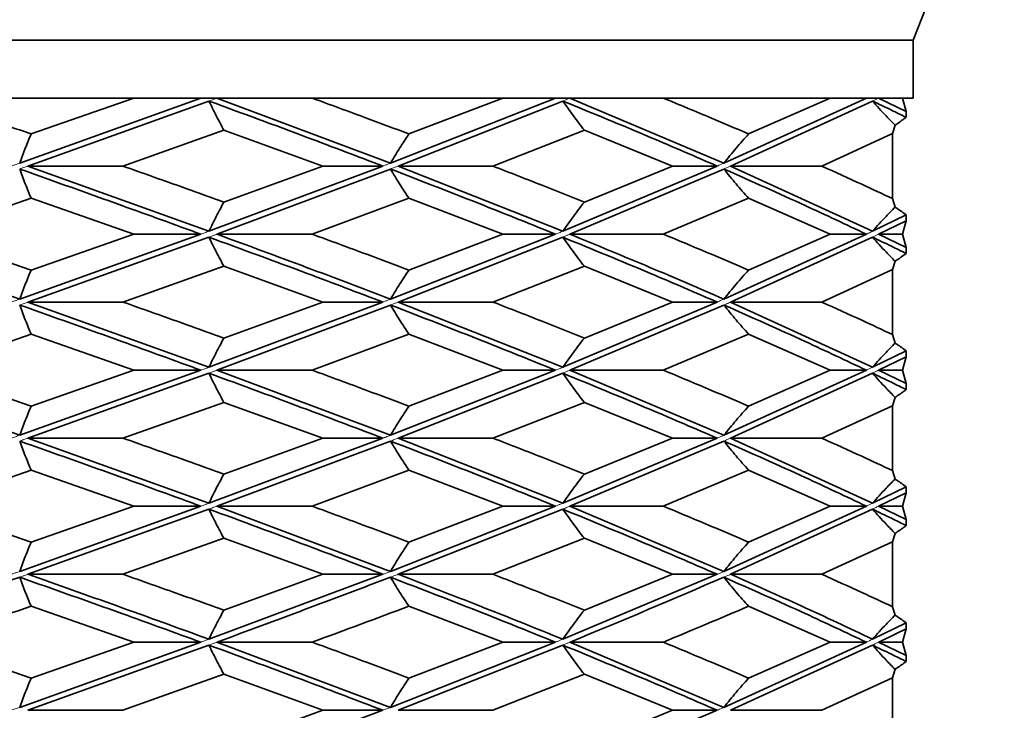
# Model space of a CAD drawing. Header units: millimetres. Extents: x 0 to 1118, y 0 to 864.
# Tile 48 of 200: x 298.74 to 302.14, y 380.62 to 383. Entities that reach past the tile are written whole.
import ezdxf

# ---------------------------------------------------------------- set-up
doc = ezdxf.new("R2010")
doc.units = ezdxf.units.MM

msp = doc.modelspace()

# ---------------------------------------------------------------- linework, layer by layer
at = {"color": 7, "linetype": 'Continuous', "lineweight": 35}
for p, q in [((301.8229, 382.9261), (290.1096, 382.9261)), ((301.8229, 382.9261), (301.8229, 382.7261)), ((299.1375, 382.7261), (298.4241, 382.7261)), ((299.3688, 382.7261), (298.7444, 382.502)), ((299.1375, 382.7261), (298.7836, 382.6025)), ((299.3688, 382.7261), (299.1375, 382.7261)), ((299.424, 382.7261), (299.3688, 382.7261)), ((299.424, 382.7261), (300.0221, 382.502)), ((299.7524, 382.7261), (299.424, 382.7261)), ((300.4093, 382.7261), (299.7524, 382.7261)), ((300.5907, 382.7261), (300.0221, 382.502)), ((300.4093, 382.7261), (300.0855, 382.6025)), ((300.5907, 382.7261), (300.4093, 382.7261)), ((300.6403, 382.7261), (300.5907, 382.7261)), ((300.6403, 382.7261), (301.1709, 382.502)), ((300.9621, 382.7261), (300.6403, 382.7261)), ((301.5373, 382.7261), (300.9621, 382.7261)), ((301.6617, 382.7261), (301.1709, 382.502)), ((301.5373, 382.7261), (301.2559, 382.6025)), ((301.6617, 382.7261), (301.5373, 382.7261)), ((301.7039, 382.7261), (301.6617, 382.7261)), ((301.7039, 382.7261), (301.7988, 382.6801)), ((301.7864, 382.7261), (301.7039, 382.7261)), ((301.7864, 382.7261), (301.7988, 382.6801)), ((301.8229, 382.7261), (301.7864, 382.7261)), ((299.3964, 382.716), (298.773, 382.4918)), ((300.6155, 382.716), (300.0484, 382.4918)), ((301.6828, 382.716), (301.1939, 382.4918)), ((301.7988, 382.6801), (301.7988, 382.6599)), ((301.7605, 382.6329), (301.7523, 382.6039)), ((299.4479, 382.6158), (299.1, 382.4918)), ((299.4479, 382.6158), (299.7885, 382.4918)), ((300.69, 382.6158), (300.3751, 382.4918)), ((300.69, 382.6158), (300.9941, 382.4918)), ((301.7523, 382.6039), (301.5078, 382.4918)), ((301.7523, 382.6039), (301.7523, 382.3796)), ((298.773, 382.4918), (299.1, 382.4918)), ((298.773, 382.4918), (299.3964, 382.2672)), ((299.9958, 382.4918), (299.3964, 382.2672)), ((299.7885, 382.4918), (299.4479, 382.3677)), ((299.9958, 382.4918), (299.7885, 382.4918)), ((300.0484, 382.4918), (300.3751, 382.4918)), ((300.0484, 382.4918), (300.6155, 382.2672)), ((301.1478, 382.4918), (300.6155, 382.2672)), ((300.9941, 382.4918), (300.69, 382.3677)), ((301.1478, 382.4918), (300.9941, 382.4918)), ((301.1939, 382.4918), (301.6828, 382.2672)), ((301.1939, 382.4918), (301.5078, 382.4918)), ((300.0221, 382.4817), (299.424, 382.2571)), ((301.1709, 382.4817), (300.6403, 382.2571)), ((298.7836, 382.381), (298.4241, 382.2571)), ((298.7836, 382.381), (299.1375, 382.2571)), ((300.0855, 382.381), (299.7524, 382.2571)), ((300.0855, 382.381), (300.4093, 382.2571)), ((301.2559, 382.381), (300.9621, 382.2571)), ((301.2559, 382.381), (301.5373, 382.2571)), ((301.7523, 382.3796), (301.7605, 382.3506)), ((301.7988, 382.3235), (301.6828, 382.2672)), ((301.7988, 382.3235), (301.7988, 382.3033)), ((301.7988, 382.3033), (301.7039, 382.2571)), ((301.7988, 382.3033), (301.7864, 382.2571)), ((299.3688, 382.2571), (298.7444, 382.0333)), ((299.3964, 382.247), (298.773, 382.0232)), ((299.1375, 382.2571), (298.7836, 382.1336)), ((299.3688, 382.2571), (299.1375, 382.2571)), ((299.424, 382.2571), (299.7524, 382.2571)), ((300.5907, 382.2571), (300.0221, 382.0333)), ((300.6155, 382.247), (300.0484, 382.0232)), ((300.4093, 382.2571), (300.0855, 382.1336)), ((300.5907, 382.2571), (300.4093, 382.2571)), ((300.6403, 382.2571), (300.9621, 382.2571)), ((301.6617, 382.2571), (301.1709, 382.0333)), ((301.6828, 382.247), (301.1939, 382.0232)), ((301.5373, 382.2571), (301.2559, 382.1336)), ((301.6617, 382.2571), (301.5373, 382.2571)), ((301.7039, 382.2571), (301.7988, 382.2109)), ((301.7039, 382.2571), (301.7864, 382.2571)), ((301.7864, 382.2571), (301.7988, 382.2109)), ((301.7988, 382.2109), (301.7988, 382.1908)), ((299.4479, 382.1468), (299.1, 382.0232)), ((299.4479, 382.1468), (299.7885, 382.0232)), ((300.69, 382.1468), (300.3751, 382.0232)), ((300.69, 382.1468), (300.9941, 382.0232)), ((301.7605, 382.1638), (301.7523, 382.135)), ((301.7523, 382.135), (301.5078, 382.0232)), ((301.7523, 382.135), (301.7523, 381.9111)), ((298.773, 382.0232), (299.1, 382.0232)), ((298.773, 382.0232), (299.3964, 381.7985)), ((299.9958, 382.0232), (299.3964, 381.7985)), ((300.0221, 382.0131), (299.424, 381.7884)), ((299.7885, 382.0232), (299.4479, 381.8992)), ((299.9958, 382.0232), (299.7885, 382.0232)), ((300.0484, 382.0232), (300.3751, 382.0232)), ((300.0484, 382.0232), (300.6155, 381.7985)), ((301.1478, 382.0232), (300.6155, 381.7985)), ((301.1709, 382.0131), (300.6403, 381.7884)), ((300.9941, 382.0232), (300.69, 381.8992)), ((301.1478, 382.0232), (300.9941, 382.0232)), ((301.1939, 382.0232), (301.6828, 381.7985)), ((301.1939, 382.0232), (301.5078, 382.0232)), ((298.7836, 381.9125), (298.4241, 381.7884)), ((298.7836, 381.9125), (299.1375, 381.7884)), ((300.0855, 381.9125), (299.7524, 381.7884)), ((300.0855, 381.9125), (300.4093, 381.7884)), ((301.2559, 381.9125), (300.9621, 381.7884)), ((301.2559, 381.9125), (301.5373, 381.7884)), ((301.7523, 381.9111), (301.7605, 381.8821)), ((301.7988, 381.855), (301.6828, 381.7985)), ((301.7988, 381.855), (301.7988, 381.8347)), ((301.7988, 381.8347), (301.7039, 381.7884)), ((301.7988, 381.8347), (301.7864, 381.7884)), ((298.1017, 381.7884), (298.7444, 381.5643)), ((299.3688, 381.7884), (298.7444, 381.5643)), ((299.3964, 381.7783), (298.773, 381.5543)), ((299.1375, 381.7884), (298.7836, 381.6645)), ((299.3688, 381.7884), (299.1375, 381.7884)), ((299.424, 381.7884), (299.7524, 381.7884)), ((299.424, 381.7884), (300.0221, 381.5643)), ((300.5907, 381.7884), (300.0221, 381.5643)), ((300.6155, 381.7783), (300.0484, 381.5543)), ((300.4093, 381.7884), (300.0855, 381.6645)), ((300.5907, 381.7884), (300.4093, 381.7884)), ((300.6403, 381.7884), (301.1709, 381.5643)), ((300.6403, 381.7884), (300.9621, 381.7884)), ((301.6617, 381.7884), (301.1709, 381.5643)), ((301.6828, 381.7783), (301.1939, 381.5543)), ((301.5373, 381.7884), (301.2559, 381.6645)), ((301.6617, 381.7884), (301.5373, 381.7884)), ((301.7039, 381.7884), (301.7988, 381.7421)), ((301.7039, 381.7884), (301.7864, 381.7884)), ((301.7864, 381.7884), (301.7988, 381.7421)), ((301.7988, 381.7421), (301.7988, 381.7219)), ((299.4479, 381.6777), (299.1, 381.5543)), ((299.4479, 381.6777), (299.7885, 381.5543)), ((300.69, 381.6777), (300.3751, 381.5543)), ((300.69, 381.6777), (300.9941, 381.5543)), ((301.7605, 381.6948), (301.7523, 381.6659)), ((301.7523, 381.6659), (301.5078, 381.5543)), ((301.7523, 381.6659), (301.7523, 381.4425)), ((298.773, 381.5543), (299.1, 381.5543)), ((298.773, 381.5543), (299.3964, 381.33)), ((299.9958, 381.5543), (299.3964, 381.33)), ((300.0221, 381.5442), (299.424, 381.3199)), ((299.7885, 381.5543), (299.4479, 381.4307)), ((299.9958, 381.5543), (299.7885, 381.5543)), ((300.0484, 381.5543), (300.3751, 381.5543)), ((300.0484, 381.5543), (300.6155, 381.33)), ((301.1478, 381.5543), (300.6155, 381.33)), ((301.1709, 381.5442), (300.6403, 381.3199)), ((300.9941, 381.5543), (300.69, 381.4307)), ((301.1478, 381.5543), (300.9941, 381.5543)), ((301.1939, 381.5543), (301.6828, 381.33)), ((301.1939, 381.5543), (301.5078, 381.5543)), ((298.7836, 381.4439), (298.4241, 381.3199)), ((298.7836, 381.4439), (299.1375, 381.3199)), ((300.0855, 381.4439), (299.7524, 381.3199)), ((300.0855, 381.4439), (300.4093, 381.3199)), ((301.2559, 381.4439), (300.9621, 381.3199)), ((301.2559, 381.4439), (301.5373, 381.3199)), ((301.7523, 381.4425), (301.7605, 381.4135)), ((301.7988, 381.3865), (301.6828, 381.33)), ((301.7988, 381.3662), (301.7039, 381.3199)), ((301.7988, 381.3662), (301.7864, 381.3199)), ((301.7988, 381.3865), (301.7988, 381.3662)), ((299.3688, 381.3199), (298.7444, 381.0953)), ((299.3964, 381.3098), (298.773, 381.0852)), ((299.1375, 381.3199), (298.7836, 381.1958)), ((299.3688, 381.3199), (299.1375, 381.3199)), ((299.424, 381.3199), (299.7524, 381.3199)), ((299.424, 381.3199), (300.0221, 381.0953)), ((300.5907, 381.3199), (300.0221, 381.0953)), ((300.6155, 381.3098), (300.0484, 381.0852)), ((300.4093, 381.3199), (300.0855, 381.1958)), ((300.5907, 381.3199), (300.4093, 381.3199)), ((300.6403, 381.3199), (301.1709, 381.0953)), ((300.6403, 381.3199), (300.9621, 381.3199)), ((301.6617, 381.3199), (301.1709, 381.0953)), ((301.6828, 381.3098), (301.1939, 381.0852)), ((301.5373, 381.3199), (301.2559, 381.1958)), ((301.6617, 381.3199), (301.5373, 381.3199)), ((301.7039, 381.3199), (301.7988, 381.2736)), ((301.7039, 381.3199), (301.7864, 381.3199)), ((301.7864, 381.3199), (301.7988, 381.2736)), ((301.7988, 381.2736), (301.7988, 381.2533)), ((299.4479, 381.2091), (299.1, 381.0852)), ((299.4479, 381.2091), (299.7885, 381.0852)), ((300.69, 381.2091), (300.3751, 381.0852)), ((300.69, 381.2091), (300.9941, 381.0852)), ((301.7523, 381.1972), (301.5078, 381.0852)), ((301.7605, 381.2262), (301.7523, 381.1972)), ((301.7523, 381.1972), (301.7523, 380.9736)), ((298.773, 381.0852), (299.1, 381.0852)), ((299.9958, 381.0852), (299.3964, 380.8615)), ((299.7885, 381.0852), (299.4479, 380.9618)), ((299.9958, 381.0852), (299.7885, 381.0852)), ((300.0484, 381.0852), (300.3751, 381.0852)), ((301.1478, 381.0852), (300.6155, 380.8615)), ((300.9941, 381.0852), (300.69, 380.9618)), ((301.1478, 381.0852), (300.9941, 381.0852)), ((301.1939, 381.0852), (301.5078, 381.0852)), ((298.7836, 380.975), (299.1375, 380.8513)), ((300.0855, 380.975), (300.4093, 380.8513)), ((301.2559, 380.975), (301.5373, 380.8513)), ((301.7523, 380.9736), (301.7605, 380.9447)), ((301.7988, 380.9177), (301.6828, 380.8615)), ((301.7988, 380.8975), (301.7864, 380.8513)), ((301.7988, 380.9177), (301.7988, 380.8975)), ((299.3688, 380.8513), (298.7444, 380.6266)), ((299.3964, 380.8412), (298.773, 380.6165)), ((299.1375, 380.8513), (298.7836, 380.7273)), ((299.3688, 380.8513), (299.1375, 380.8513)), ((299.424, 380.8513), (299.7524, 380.8513)), ((299.424, 380.8513), (300.0221, 380.6266)), ((300.5907, 380.8513), (300.0221, 380.6266)), ((300.6155, 380.8412), (300.0484, 380.6165)), ((300.4093, 380.8513), (300.0855, 380.7273)), ((300.5907, 380.8513), (300.4093, 380.8513)), ((300.6403, 380.8513), (301.1709, 380.6266)), ((300.6403, 380.8513), (300.9621, 380.8513)), ((301.6617, 380.8513), (301.1709, 380.6266)), ((301.6828, 380.8412), (301.1939, 380.6165)), ((301.5373, 380.8513), (301.2559, 380.7273)), ((301.6617, 380.8513), (301.5373, 380.8513)), ((301.7039, 380.8513), (301.7988, 380.8051)), ((301.7039, 380.8513), (301.7864, 380.8513)), ((301.7864, 380.8513), (301.7988, 380.8051)), ((301.7988, 380.8051), (301.7988, 380.7848)), ((301.7605, 380.7577), (301.7523, 380.7287)), ((299.4479, 380.7406), (299.1, 380.6165)), ((299.4479, 380.7406), (299.7885, 380.6165)), ((300.69, 380.7406), (300.3751, 380.6165)), ((300.69, 380.7406), (300.9941, 380.6165)), ((301.7523, 380.7287), (301.5078, 380.6165)), ((301.7523, 380.7287), (301.7523, 380.5045)), ((298.773, 380.6165), (299.1, 380.6165)), ((299.9958, 380.6165), (299.3964, 380.3925)), ((299.7885, 380.6165), (299.4479, 380.4927)), ((299.9958, 380.6165), (299.7885, 380.6165)), ((300.0484, 380.6165), (300.3751, 380.6165)), ((301.1478, 380.6165), (300.6155, 380.3925)), ((300.9941, 380.6165), (300.69, 380.4927)), ((301.1478, 380.6165), (300.9941, 380.6165)), ((301.1939, 380.6165), (301.5078, 380.6165))]:
    msp.add_line(p, q, dxfattribs=at)
at = {"color": 7, "linetype": 'Continuous', "lineweight": 18}
for p, q in [((299.424, 382.7261), (299.3964, 382.716)), ((300.6403, 382.7261), (300.6155, 382.716)), ((301.7039, 382.7261), (301.6828, 382.716)), ((301.7039, 382.2571), (301.6828, 382.247)), ((301.6828, 381.7985), (301.6617, 381.7884)), ((301.6828, 381.33), (301.6617, 381.3199))]:
    msp.add_line(p, q, dxfattribs=at)
at = {"color": 7, "linetype": 'Continuous', "lineweight": 35}
for points, knots in [([(303.2222, 382.9261), (303.1425, 383.1295), (302.9812, 383.5407), (302.7419, 383.8899), (302.5143, 383.9926), (302.2921, 383.8763), (302.0574, 383.5246), (301.9017, 383.1273), (301.8229, 382.9261)], [0, 0, 0, 0, 0.181271, 0.366494, 0.504142, 0.646148, 0.820833, 1, 1, 1, 1]), ([(298.4241, 382.7261), (298.4915, 382.7031), (298.612, 382.662), (298.7312, 382.6207), (298.7836, 382.6025)], [0, 0, 0, 0, 0.559638, 1, 1, 1, 1]), ([(299.7524, 382.7261), (299.8151, 382.7031), (299.9272, 382.662), (300.0371, 382.6207), (300.0855, 382.6025)], [0, 0, 0, 0, 0.559638, 1, 1, 1, 1]), ([(300.9621, 382.7261), (301.0178, 382.7031), (301.1171, 382.662), (301.2135, 382.6207), (301.2559, 382.6025)], [0, 0, 0, 0, 0.559638, 1, 1, 1, 1]), ([(299.4479, 382.6158), (299.4392, 382.632), (299.4261, 382.6563), (299.4091, 382.6901), (299.4006, 382.7074), (299.3964, 382.716)], [0, 0, 0, 0, 0.499762, 0.749849, 1, 1, 1, 1]), ([(299.3964, 382.716), (299.51, 382.6743), (299.7131, 382.5997), (299.9093, 382.5248), (299.9958, 382.4918)], [0, 0, 0, 0, 0.559517, 1, 1, 1, 1]), ([(300.69, 382.6158), (300.6774, 382.632), (300.6585, 382.6563), (300.6338, 382.6901), (300.6216, 382.7074), (300.6155, 382.716)], [0, 0, 0, 0, 0.499762, 0.749849, 1, 1, 1, 1]), ([(300.6155, 382.716), (300.7173, 382.6743), (300.8993, 382.5997), (301.0718, 382.5248), (301.1478, 382.4918)], [0, 0, 0, 0, 0.559517, 1, 1, 1, 1]), ([(301.7605, 382.6329), (301.7502, 382.6435), (301.7319, 382.6623), (301.706, 382.6901), (301.6906, 382.7074), (301.6828, 382.716)], [0, 0, 0, 0, 0.392657, 0.69629, 1, 1, 1, 1]), ([(301.6828, 382.716), (301.7047, 382.7056), (301.7437, 382.6869), (301.782, 382.6681), (301.7988, 382.6599)], [0, 0, 0, 0, 0.559817, 1, 1, 1, 1]), ([(301.7988, 382.6599), (301.7936, 382.656), (301.7832, 382.6482), (301.7705, 382.6394), (301.7629, 382.6345), (301.7605, 382.6329)], [0, 0, 0, 0, 0.408958, 0.811448, 1, 1, 1, 1]), ([(298.7836, 382.6025), (298.777, 382.5863), (298.767, 382.5619), (298.754, 382.528), (298.7476, 382.5107), (298.7444, 382.502)], [0, 0, 0, 0, 0.499738, 0.7498343, 1, 1, 1, 1]), ([(300.0855, 382.6025), (300.0747, 382.5863), (300.0586, 382.5619), (300.0376, 382.528), (300.0273, 382.5107), (300.0221, 382.502)], [0, 0, 0, 0, 0.499738, 0.749834, 1, 1, 1, 1]), ([(301.2559, 382.6025), (301.2415, 382.5863), (301.2199, 382.5619), (301.1917, 382.528), (301.1778, 382.5107), (301.1709, 382.502)], [0, 0, 0, 0, 0.499738, 0.749834, 1, 1, 1, 1]), ([(299.1, 382.4918), (299.1654, 382.4687), (299.2822, 382.4273), (299.3973, 382.3859), (299.4479, 382.3677)], [0, 0, 0, 0, 0.560014, 1, 1, 1, 1]), ([(300.3751, 382.4918), (300.4346, 382.4687), (300.5408, 382.4273), (300.6445, 382.3859), (300.69, 382.3677)], [0, 0, 0, 0, 0.560014, 1, 1, 1, 1]), ([(301.5078, 382.4918), (301.5542, 382.4709), (301.637, 382.4335), (301.7171, 382.3961), (301.7523, 382.3796)], [0, 0, 0, 0, 0.560004, 1, 1, 1, 1]), ([(298.7836, 382.381), (298.777, 382.3973), (298.767, 382.4217), (298.754, 382.4556), (298.7476, 382.473), (298.7444, 382.4817)], [0, 0, 0, 0, 0.499745, 0.749839, 1, 1, 1, 1]), ([(298.7444, 382.4817), (298.8624, 382.4397), (299.0731, 382.3648), (299.2785, 382.29), (299.3688, 382.2571)], [0, 0, 0, 0, 0.560203, 1, 1, 1, 1]), ([(300.0855, 382.381), (300.0747, 382.3973), (300.0586, 382.4217), (300.0376, 382.4556), (300.0273, 382.473), (300.0221, 382.4817)], [0, 0, 0, 0, 0.499745, 0.749839, 1, 1, 1, 1]), ([(300.0221, 382.4817), (300.1305, 382.4397), (300.3238, 382.3648), (300.5092, 382.29), (300.5907, 382.2571)], [0, 0, 0, 0, 0.560203, 1, 1, 1, 1]), ([(301.2559, 382.381), (301.2415, 382.3973), (301.2199, 382.4217), (301.1917, 382.4556), (301.1778, 382.473), (301.1709, 382.4817)], [0, 0, 0, 0, 0.499745, 0.749839, 1, 1, 1, 1]), ([(301.1709, 382.4817), (301.2654, 382.4397), (301.434, 382.3648), (301.5922, 382.29), (301.6617, 382.2571)], [0, 0, 0, 0, 0.560203, 1, 1, 1, 1]), ([(299.4479, 382.3677), (299.4392, 382.3515), (299.4261, 382.3271), (299.4091, 382.2932), (299.4006, 382.2759), (299.3964, 382.2672)], [0, 0, 0, 0, 0.499754, 0.749844, 1, 1, 1, 1]), ([(300.69, 382.3677), (300.6774, 382.3515), (300.6585, 382.3271), (300.6338, 382.2932), (300.6216, 382.2759), (300.6155, 382.2672)], [0, 0, 0, 0, 0.499754, 0.749844, 1, 1, 1, 1]), ([(301.7605, 382.3506), (301.7502, 382.34), (301.7319, 382.3211), (301.706, 382.2932), (301.6906, 382.2759), (301.6828, 382.2672)], [0, 0, 0, 0, 0.392694, 0.696307, 1, 1, 1, 1]), ([(301.7605, 382.3506), (301.763, 382.349), (301.7706, 382.3439), (301.7834, 382.3351), (301.7937, 382.3274), (301.7988, 382.3235)], [0, 0, 0, 0, 0.194974, 0.597471, 1, 1, 1, 1]), ([(298.1017, 382.2571), (298.2122, 382.219), (298.4283, 382.1444), (298.6406, 382.0698), (298.7444, 382.0333)], [0, 0, 0, 0, 0.5109089, 1, 1, 1, 1]), ([(298.4241, 382.2571), (298.4916, 382.234), (298.612, 382.1927), (298.7312, 382.1517), (298.7836, 382.1336)], [0, 0, 0, 0, 0.560356, 1, 1, 1, 1]), ([(299.4479, 382.1468), (299.4392, 382.1629), (299.4261, 382.1872), (299.409, 382.221), (299.4006, 382.2383), (299.3964, 382.247)], [0, 0, 0, 0, 0.499731, 0.74983, 1, 1, 1, 1]), ([(299.3964, 382.247), (299.5101, 382.2052), (299.7131, 382.1307), (299.9094, 382.0561), (299.9958, 382.0232)], [0, 0, 0, 0, 0.559777, 1, 1, 1, 1]), ([(299.424, 382.2571), (299.5276, 382.219), (299.7303, 382.1444), (299.9263, 382.0698), (300.0221, 382.0333)], [0, 0, 0, 0, 0.510909, 1, 1, 1, 1]), ([(299.7524, 382.2571), (299.8152, 382.234), (299.9273, 382.1927), (300.0371, 382.1517), (300.0855, 382.1336)], [0, 0, 0, 0, 0.560356, 1, 1, 1, 1]), ([(300.69, 382.1468), (300.6774, 382.1629), (300.6585, 382.1872), (300.6338, 382.221), (300.6216, 382.2383), (300.6155, 382.247)], [0, 0, 0, 0, 0.499731, 0.74983, 1, 1, 1, 1]), ([(300.6155, 382.247), (300.7174, 382.2052), (300.8993, 382.1307), (301.0718, 382.0561), (301.1478, 382.0232)], [0, 0, 0, 0, 0.559777, 1, 1, 1, 1]), ([(300.6403, 382.2571), (300.733, 382.219), (300.9146, 382.1444), (301.0867, 382.0698), (301.1709, 382.0333)], [0, 0, 0, 0, 0.510909, 1, 1, 1, 1]), ([(300.9621, 382.2571), (301.0178, 382.234), (301.1171, 382.1927), (301.2135, 382.1517), (301.2559, 382.1336)], [0, 0, 0, 0, 0.5603559, 1, 1, 1, 1]), ([(301.7605, 382.1638), (301.7502, 382.1744), (301.7319, 382.1932), (301.706, 382.221), (301.6906, 382.2383), (301.6828, 382.247)], [0, 0, 0, 0, 0.3927711, 0.6963421, 1, 1, 1, 1]), ([(301.6828, 382.247), (301.7047, 382.2365), (301.7437, 382.2177), (301.782, 382.199), (301.7988, 382.1908)], [0, 0, 0, 0, 0.560161, 1, 1, 1, 1]), ([(301.7988, 382.1908), (301.7936, 382.1869), (301.7832, 382.1791), (301.7705, 382.1703), (301.7629, 382.1654), (301.7605, 382.1638)], [0, 0, 0, 0, 0.408974, 0.811454, 1, 1, 1, 1]), ([(298.7836, 382.1336), (298.777, 382.1174), (298.767, 382.0931), (298.754, 382.0593), (298.7476, 382.042), (298.7444, 382.0333)], [0, 0, 0, 0, 0.499731, 0.74983, 1, 1, 1, 1]), ([(300.0855, 382.1336), (300.0747, 382.1174), (300.0586, 382.0931), (300.0376, 382.0593), (300.0273, 382.042), (300.0221, 382.0333)], [0, 0, 0, 0, 0.499731, 0.74983, 1, 1, 1, 1]), ([(301.2559, 382.1336), (301.2415, 382.1174), (301.2199, 382.0931), (301.1917, 382.0593), (301.1778, 382.042), (301.1709, 382.0333)], [0, 0, 0, 0, 0.499731, 0.74983, 1, 1, 1, 1]), ([(298.7836, 381.9125), (298.777, 381.9288), (298.767, 381.9532), (298.754, 381.9871), (298.7476, 382.0044), (298.7444, 382.0131)], [0, 0, 0, 0, 0.499753, 0.749844, 1, 1, 1, 1]), ([(298.7444, 382.0131), (298.8624, 381.9712), (299.0731, 381.8963), (299.2784, 381.8214), (299.3688, 381.7884)], [0, 0, 0, 0, 0.559886, 1, 1, 1, 1]), ([(299.1, 382.0232), (299.1654, 382.0001), (299.2822, 381.9588), (299.3973, 381.9174), (299.4479, 381.8992)], [0, 0, 0, 0, 0.55984, 1, 1, 1, 1]), ([(300.0855, 381.9125), (300.0747, 381.9288), (300.0586, 381.9532), (300.0377, 381.9871), (300.0273, 382.0044), (300.0221, 382.0131)], [0, 0, 0, 0, 0.499753, 0.749844, 1, 1, 1, 1]), ([(300.0221, 382.0131), (300.1304, 381.9712), (300.3238, 381.8963), (300.5091, 381.8214), (300.5907, 381.7884)], [0, 0, 0, 0, 0.559886, 1, 1, 1, 1]), ([(300.3751, 382.0232), (300.4346, 382.0001), (300.5408, 381.9588), (300.6444, 381.9174), (300.69, 381.8992)], [0, 0, 0, 0, 0.55984, 1, 1, 1, 1]), ([(301.2559, 381.9125), (301.2415, 381.9288), (301.2199, 381.9532), (301.1917, 381.9871), (301.1778, 382.0044), (301.1709, 382.0131)], [0, 0, 0, 0, 0.499753, 0.749844, 1, 1, 1, 1]), ([(301.1709, 382.0131), (301.2653, 381.9712), (301.434, 381.8963), (301.5921, 381.8214), (301.6617, 381.7884)], [0, 0, 0, 0, 0.559886, 1, 1, 1, 1]), ([(301.5078, 382.0232), (301.5541, 382.0023), (301.637, 381.965), (301.717, 381.9276), (301.7523, 381.9111)], [0, 0, 0, 0, 0.559847, 1, 1, 1, 1]), ([(299.4479, 381.8992), (299.4392, 381.883), (299.4261, 381.8585), (299.409, 381.8246), (299.4006, 381.8072), (299.3964, 381.7985)], [0, 0, 0, 0, 0.499746, 0.74984, 1, 1, 1, 1]), ([(300.69, 381.8992), (300.6774, 381.883), (300.6585, 381.8585), (300.6338, 381.8246), (300.6216, 381.8072), (300.6155, 381.7985)], [0, 0, 0, 0, 0.499746, 0.74984, 1, 1, 1, 1]), ([(301.7605, 381.8821), (301.7502, 381.8714), (301.7319, 381.8526), (301.706, 381.8246), (301.6906, 381.8072), (301.6828, 381.7985)], [0, 0, 0, 0, 0.392724, 0.696321, 1, 1, 1, 1]), ([(301.7605, 381.8821), (301.763, 381.8805), (301.7706, 381.8754), (301.7834, 381.8666), (301.7937, 381.8588), (301.7988, 381.855)], [0, 0, 0, 0, 0.194969, 0.597469, 1, 1, 1, 1]), ([(298.4241, 381.7884), (298.4916, 381.7653), (298.612, 381.7239), (298.7312, 381.6827), (298.7836, 381.6645)], [0, 0, 0, 0, 0.560216, 1, 1, 1, 1]), ([(299.4479, 381.6777), (299.4392, 381.694), (299.4261, 381.7183), (299.409, 381.7522), (299.4006, 381.7696), (299.3964, 381.7783)], [0, 0, 0, 0, 0.499737, 0.749834, 1, 1, 1, 1]), ([(299.3964, 381.7783), (299.5102, 381.7363), (299.7132, 381.6615), (299.9095, 381.587), (299.9958, 381.5543)], [0, 0, 0, 0, 0.560546, 1, 1, 1, 1]), ([(299.7524, 381.7884), (299.8152, 381.7653), (299.9272, 381.7239), (300.0371, 381.6827), (300.0855, 381.6645)], [0, 0, 0, 0, 0.560216, 1, 1, 1, 1]), ([(300.69, 381.6777), (300.6774, 381.694), (300.6585, 381.7183), (300.6338, 381.7522), (300.6216, 381.7696), (300.6155, 381.7783)], [0, 0, 0, 0, 0.499737, 0.749834, 1, 1, 1, 1]), ([(300.6155, 381.7783), (300.7175, 381.7363), (300.8993, 381.6615), (301.0719, 381.587), (301.1478, 381.5543)], [0, 0, 0, 0, 0.560546, 1, 1, 1, 1]), ([(300.9621, 381.7884), (301.0178, 381.7653), (301.1171, 381.7239), (301.2135, 381.6827), (301.2559, 381.6645)], [0, 0, 0, 0, 0.560216, 1, 1, 1, 1]), ([(301.7605, 381.6948), (301.7502, 381.7055), (301.7319, 381.7243), (301.706, 381.7522), (301.6906, 381.7696), (301.6828, 381.7783)], [0, 0, 0, 0, 0.392755, 0.696335, 1, 1, 1, 1]), ([(301.6828, 381.7783), (301.7047, 381.7678), (301.7437, 381.749), (301.782, 381.7302), (301.7988, 381.7219)], [0, 0, 0, 0, 0.560081, 1, 1, 1, 1]), ([(301.7988, 381.7219), (301.7936, 381.718), (301.7832, 381.7102), (301.7705, 381.7014), (301.7629, 381.6964), (301.7605, 381.6948)], [0, 0, 0, 0, 0.408945, 0.811439, 1, 1, 1, 1]), ([(298.7836, 381.6645), (298.777, 381.6483), (298.767, 381.624), (298.754, 381.5903), (298.7476, 381.573), (298.7444, 381.5643)], [0, 0, 0, 0, 0.499763, 0.74985, 1, 1, 1, 1]), ([(300.0855, 381.6645), (300.0747, 381.6483), (300.0587, 381.624), (300.0377, 381.5903), (300.0273, 381.573), (300.0221, 381.5643)], [0, 0, 0, 0, 0.499763, 0.74985, 1, 1, 1, 1]), ([(301.2559, 381.6645), (301.2415, 381.6483), (301.2199, 381.624), (301.1917, 381.5903), (301.1778, 381.573), (301.1709, 381.5643)], [0, 0, 0, 0, 0.499763, 0.74985, 1, 1, 1, 1]), ([(298.7836, 381.4439), (298.777, 381.4601), (298.767, 381.4845), (298.754, 381.5182), (298.7476, 381.5356), (298.7444, 381.5442)], [0, 0, 0, 0, 0.49976, 0.749848, 1, 1, 1, 1]), ([(298.7444, 381.5442), (298.8623, 381.5025), (299.0731, 381.4278), (299.2784, 381.3529), (299.3688, 381.3199)], [0, 0, 0, 0, 0.55957, 1, 1, 1, 1]), ([(299.1, 381.5543), (299.1654, 381.5313), (299.2822, 381.4901), (299.3973, 381.4488), (299.4479, 381.4307)], [0, 0, 0, 0, 0.559666, 1, 1, 1, 1]), ([(300.0855, 381.4439), (300.0747, 381.4601), (300.0587, 381.4845), (300.0377, 381.5182), (300.0273, 381.5356), (300.0221, 381.5442)], [0, 0, 0, 0, 0.49976, 0.749848, 1, 1, 1, 1]), ([(300.0221, 381.5442), (300.1304, 381.5025), (300.3238, 381.4278), (300.5091, 381.3529), (300.5907, 381.3199)], [0, 0, 0, 0, 0.55957, 1, 1, 1, 1]), ([(300.3751, 381.5543), (300.4346, 381.5313), (300.5408, 381.4901), (300.6444, 381.4488), (300.69, 381.4307)], [0, 0, 0, 0, 0.559666, 1, 1, 1, 1]), ([(301.2559, 381.4439), (301.2415, 381.4601), (301.2199, 381.4845), (301.1917, 381.5182), (301.1778, 381.5356), (301.1709, 381.5442)], [0, 0, 0, 0, 0.49976, 0.749848, 1, 1, 1, 1]), ([(301.1709, 381.5442), (301.2653, 381.5025), (301.434, 381.4278), (301.5921, 381.3529), (301.6617, 381.3199)], [0, 0, 0, 0, 0.55957, 1, 1, 1, 1]), ([(301.5078, 381.5543), (301.5541, 381.5335), (301.637, 381.4962), (301.717, 381.4589), (301.7523, 381.4425)], [0, 0, 0, 0, 0.55969, 1, 1, 1, 1]), ([(299.4479, 381.4307), (299.4392, 381.4144), (299.4261, 381.39), (299.409, 381.3561), (299.4006, 381.3387), (299.3964, 381.33)], [0, 0, 0, 0, 0.499739, 0.749835, 1, 1, 1, 1]), ([(300.69, 381.4307), (300.6774, 381.4144), (300.6585, 381.39), (300.6338, 381.3561), (300.6216, 381.3387), (300.6155, 381.33)], [0, 0, 0, 0, 0.499739, 0.749835, 1, 1, 1, 1]), ([(301.7605, 381.4135), (301.7502, 381.4029), (301.7319, 381.384), (301.706, 381.3561), (301.6906, 381.3387), (301.6828, 381.33)], [0, 0, 0, 0, 0.392748, 0.696332, 1, 1, 1, 1]), ([(301.7605, 381.4135), (301.763, 381.4119), (301.7706, 381.4069), (301.7834, 381.398), (301.7937, 381.3903), (301.7988, 381.3865)], [0, 0, 0, 0, 0.194978, 0.597473, 1, 1, 1, 1]), ([(298.4241, 381.3199), (298.4915, 381.2967), (298.612, 381.2554), (298.7312, 381.214), (298.7836, 381.1958)], [0, 0, 0, 0, 0.560042, 1, 1, 1, 1]), ([(299.4479, 381.2091), (299.4392, 381.2254), (299.4261, 381.2498), (299.409, 381.2837), (299.4006, 381.3011), (299.3964, 381.3098)], [0, 0, 0, 0, 0.499744, 0.749838, 1, 1, 1, 1]), ([(299.3964, 381.3098), (299.5102, 381.2678), (299.7131, 381.1928), (299.9094, 381.1181), (299.9958, 381.0852)], [0, 0, 0, 0, 0.560255, 1, 1, 1, 1]), ([(299.7524, 381.3199), (299.8152, 381.2967), (299.9272, 381.2554), (300.0371, 381.214), (300.0855, 381.1958)], [0, 0, 0, 0, 0.560042, 1, 1, 1, 1]), ([(300.69, 381.2091), (300.6774, 381.2254), (300.6585, 381.2498), (300.6338, 381.2837), (300.6216, 381.3011), (300.6155, 381.3098)], [0, 0, 0, 0, 0.499744, 0.749838, 1, 1, 1, 1]), ([(300.6155, 381.3098), (300.7174, 381.2678), (300.8993, 381.1928), (301.0719, 381.1181), (301.1478, 381.0852)], [0, 0, 0, 0, 0.560255, 1, 1, 1, 1]), ([(300.9621, 381.3199), (301.0178, 381.2967), (301.1171, 381.2554), (301.2135, 381.214), (301.2559, 381.1958)], [0, 0, 0, 0, 0.560042, 1, 1, 1, 1]), ([(301.7605, 381.2262), (301.7502, 381.2369), (301.7319, 381.2558), (301.706, 381.2837), (301.6906, 381.3011), (301.6828, 381.3098)], [0, 0, 0, 0, 0.392733, 0.696325, 1, 1, 1, 1]), ([(301.6828, 381.3098), (301.7047, 381.2992), (301.7437, 381.2804), (301.782, 381.2616), (301.7988, 381.2533)], [0, 0, 0, 0, 0.5600018, 1, 1, 1, 1]), ([(301.7988, 381.2533), (301.7936, 381.2494), (301.7832, 381.2416), (301.7705, 381.2328), (301.7629, 381.2278), (301.7605, 381.2262)], [0, 0, 0, 0, 0.408932, 0.811432, 1, 1, 1, 1]), ([(298.7836, 381.1958), (298.777, 381.1796), (298.767, 381.1552), (298.754, 381.1213), (298.7476, 381.104), (298.7444, 381.0953)], [0, 0, 0, 0, 0.499755, 0.749845, 1, 1, 1, 1]), ([(300.0855, 381.1958), (300.0747, 381.1796), (300.0586, 381.1552), (300.0377, 381.1213), (300.0273, 381.104), (300.0221, 381.0953)], [0, 0, 0, 0, 0.499755, 0.749845, 1, 1, 1, 1]), ([(301.2559, 381.1958), (301.2415, 381.1796), (301.2199, 381.1552), (301.1917, 381.1213), (301.1778, 381.104), (301.1709, 381.0953)], [0, 0, 0, 0, 0.499755, 0.749845, 1, 1, 1, 1]), ([(298.7444, 381.0751), (298.5315, 381.0006), (298.3184, 380.9261), (298.1018, 380.8514), (298.1017, 380.8513)], [0, 0, 0, 0, 0.999412, 1, 1, 1, 1]), ([(298.7836, 380.975), (298.777, 380.9911), (298.767, 381.0154), (298.754, 381.0491), (298.7476, 381.0664), (298.7444, 381.0751)], [0, 0, 0, 0, 0.499737, 0.749833, 1, 1, 1, 1]), ([(298.7444, 381.0751), (298.8623, 381.0334), (299.0731, 380.9589), (299.2784, 380.8842), (299.3688, 380.8513)], [0, 0, 0, 0, 0.559638, 1, 1, 1, 1]), ([(298.773, 381.0852), (298.8757, 381.0489), (299.0862, 380.9744), (299.2913, 380.8997), (299.3964, 380.8615)], [0, 0, 0, 0, 0.487665, 1, 1, 1, 1]), ([(299.1, 381.0852), (299.1654, 381.0621), (299.2822, 381.0209), (299.3973, 380.9798), (299.4479, 380.9618)], [0, 0, 0, 0, 0.560263, 1, 1, 1, 1]), ([(300.0221, 381.0751), (299.825, 381.0006), (299.6277, 380.9261), (299.4241, 380.8514), (299.424, 380.8513)], [0, 0, 0, 0, 0.999412, 1, 1, 1, 1]), ([(300.0855, 380.975), (300.0747, 380.9911), (300.0586, 381.0154), (300.0376, 381.0491), (300.0273, 381.0664), (300.0221, 381.0751)], [0, 0, 0, 0, 0.499737, 0.749833, 1, 1, 1, 1]), ([(300.0221, 381.0751), (300.1304, 381.0334), (300.3238, 380.9589), (300.5091, 380.8842), (300.5907, 380.8513)], [0, 0, 0, 0, 0.559638, 1, 1, 1, 1]), ([(300.0484, 381.0852), (300.1426, 381.0489), (300.3358, 380.9744), (300.5207, 380.8997), (300.6155, 380.8615)], [0, 0, 0, 0, 0.487665, 1, 1, 1, 1]), ([(300.3751, 381.0852), (300.4346, 381.0621), (300.5408, 381.0209), (300.6445, 380.9798), (300.69, 380.9618)], [0, 0, 0, 0, 0.560263, 1, 1, 1, 1]), ([(301.1709, 381.0751), (300.9971, 381.0006), (300.8233, 380.9261), (300.6404, 380.8514), (300.6403, 380.8513)], [0, 0, 0, 0, 0.999412, 1, 1, 1, 1]), ([(301.2559, 380.975), (301.2415, 380.9911), (301.2199, 381.0154), (301.1917, 381.0491), (301.1778, 381.0664), (301.1709, 381.0751)], [0, 0, 0, 0, 0.499737, 0.749833, 1, 1, 1, 1]), ([(301.1709, 381.0751), (301.2653, 381.0334), (301.434, 380.9589), (301.5921, 380.8842), (301.6617, 380.8513)], [0, 0, 0, 0, 0.559638, 1, 1, 1, 1]), ([(301.1939, 381.0852), (301.276, 381.0489), (301.4443, 380.9744), (301.602, 380.8997), (301.6828, 380.8615)], [0, 0, 0, 0, 0.487665, 1, 1, 1, 1]), ([(301.5078, 381.0852), (301.5542, 381.0643), (301.637, 381.0271), (301.7171, 380.9899), (301.7523, 380.9736)], [0, 0, 0, 0, 0.5602974, 1, 1, 1, 1]), ([(298.7836, 380.975), (298.6643, 380.9338), (298.5449, 380.8927), (298.4242, 380.8514), (298.4241, 380.8513)], [0, 0, 0, 0, 0.998936, 1, 1, 1, 1]), ([(299.4479, 380.9618), (299.4392, 380.9456), (299.4261, 380.9213), (299.409, 380.8875), (299.4006, 380.8701), (299.3964, 380.8615)], [0, 0, 0, 0, 0.499732, 0.749831, 1, 1, 1, 1]), ([(300.0855, 380.975), (299.9753, 380.9338), (299.8649, 380.8927), (299.7525, 380.8514), (299.7524, 380.8513)], [0, 0, 0, 0, 0.998936, 1, 1, 1, 1]), ([(300.69, 380.9618), (300.6774, 380.9456), (300.6585, 380.9213), (300.6338, 380.8875), (300.6216, 380.8701), (300.6155, 380.8615)], [0, 0, 0, 0, 0.499732, 0.749831, 1, 1, 1, 1]), ([(301.2559, 380.975), (301.159, 380.9338), (301.0621, 380.8927), (300.9622, 380.8514), (300.9621, 380.8513)], [0, 0, 0, 0, 0.998936, 1, 1, 1, 1]), ([(301.7605, 380.9447), (301.7502, 380.9341), (301.7319, 380.9153), (301.706, 380.8875), (301.6906, 380.8701), (301.6828, 380.8615)], [0, 0, 0, 0, 0.392766, 0.69634, 1, 1, 1, 1]), ([(301.7605, 380.9447), (301.763, 380.9431), (301.7706, 380.9381), (301.7834, 380.9293), (301.7937, 380.9216), (301.7988, 380.9177)], [0, 0, 0, 0, 0.195, 0.597484, 1, 1, 1, 1]), ([(301.7988, 380.8975), (301.7674, 380.8822), (301.7359, 380.8668), (301.704, 380.8514), (301.7039, 380.8513)], [0, 0, 0, 0, 0.997148, 1, 1, 1, 1]), ([(298.4241, 380.8513), (298.4915, 380.8282), (298.612, 380.7869), (298.7312, 380.7455), (298.7836, 380.7273)], [0, 0, 0, 0, 0.559869, 1, 1, 1, 1]), ([(299.4479, 380.7406), (299.4392, 380.7569), (299.4261, 380.7813), (299.409, 380.8152), (299.4006, 380.8325), (299.3964, 380.8412)], [0, 0, 0, 0, 0.499751, 0.749843, 1, 1, 1, 1]), ([(299.3964, 380.8412), (299.5101, 380.7993), (299.7131, 380.7244), (299.9094, 380.6495), (299.9958, 380.6165)], [0, 0, 0, 0, 0.559939, 1, 1, 1, 1]), ([(299.7524, 380.8513), (299.8152, 380.8282), (299.9272, 380.7869), (300.0371, 380.7455), (300.0855, 380.7273)], [0, 0, 0, 0, 0.559869, 1, 1, 1, 1]), ([(300.69, 380.7406), (300.6774, 380.7569), (300.6585, 380.7813), (300.6338, 380.8152), (300.6216, 380.8325), (300.6155, 380.8412)], [0, 0, 0, 0, 0.499751, 0.749843, 1, 1, 1, 1]), ([(300.6155, 380.8412), (300.7174, 380.7993), (300.8993, 380.7244), (301.0718, 380.6495), (301.1478, 380.6165)], [0, 0, 0, 0, 0.559939, 1, 1, 1, 1]), ([(300.9621, 380.8513), (301.0178, 380.8282), (301.1171, 380.7869), (301.2135, 380.7455), (301.2559, 380.7273)], [0, 0, 0, 0, 0.559869, 1, 1, 1, 1]), ([(301.7605, 380.7577), (301.7502, 380.7684), (301.7319, 380.7872), (301.706, 380.8152), (301.6906, 380.8325), (301.6828, 380.8412)], [0, 0, 0, 0, 0.3927045, 0.6963123, 1, 1, 1, 1]), ([(301.6828, 380.8412), (301.7047, 380.8307), (301.7437, 380.8119), (301.782, 380.7931), (301.7988, 380.7848)], [0, 0, 0, 0, 0.559922, 1, 1, 1, 1]), ([(301.7988, 380.7848), (301.7936, 380.7809), (301.7832, 380.7731), (301.7705, 380.7643), (301.7629, 380.7593), (301.7605, 380.7577)], [0, 0, 0, 0, 0.408933, 0.811433, 1, 1, 1, 1]), ([(298.7836, 380.7273), (298.777, 380.711), (298.767, 380.6866), (298.754, 380.6527), (298.7476, 380.6353), (298.7444, 380.6266)], [0, 0, 0, 0, 0.499748, 0.74984, 1, 1, 1, 1]), ([(300.0855, 380.7273), (300.0747, 380.711), (300.0586, 380.6866), (300.0376, 380.6527), (300.0273, 380.6353), (300.0221, 380.6266)], [0, 0, 0, 0, 0.499748, 0.74984, 1, 1, 1, 1]), ([(301.2559, 380.7273), (301.2415, 380.711), (301.2199, 380.6866), (301.1917, 380.6527), (301.1778, 380.6353), (301.1709, 380.6266)], [0, 0, 0, 0, 0.499748, 0.74984, 1, 1, 1, 1])]:
    msp.add_open_spline(points, degree=3, knots=knots, dxfattribs=at)
at = {"color": 7, "linetype": 'Continuous', "lineweight": 18}
for points, knots in [([(298.7444, 382.502), (298.742, 382.5011), (298.7361, 382.499), (298.7265, 382.4956), (298.7194, 382.4931), (298.7158, 382.4918)], [0, 0, 0, 0, 0.249999, 0.624999, 1, 1, 1, 1]), ([(298.7444, 382.4817), (298.7492, 382.4834), (298.7563, 382.4859), (298.7658, 382.4893), (298.7706, 382.491), (298.773, 382.4918)], [0, 0, 0, 0, 0.498415, 0.749207, 1, 1, 1, 1]), ([(300.0221, 382.502), (300.0199, 382.5011), (300.0145, 382.499), (300.0057, 382.4956), (299.9991, 382.4931), (299.9958, 382.4918)], [0, 0, 0, 0, 0.249999, 0.624999, 1, 1, 1, 1]), ([(300.0221, 382.4817), (300.0265, 382.4834), (300.0331, 382.4859), (300.0419, 382.4893), (300.0463, 382.491), (300.0484, 382.4918)], [0, 0, 0, 0, 0.499999, 0.7499994, 1, 1, 1, 1]), ([(301.1709, 382.502), (301.1671, 382.5003), (301.1614, 382.4978), (301.1537, 382.4944), (301.1497, 382.4927), (301.1478, 382.4918)], [0, 0, 0, 0, 0.4918092, 0.7459045, 1, 1, 1, 1]), ([(301.1709, 382.4817), (301.1747, 382.4834), (301.1805, 382.4859), (301.1881, 382.4893), (301.192, 382.491), (301.1939, 382.4918)], [0, 0, 0, 0, 0.499999, 0.749999, 1, 1, 1, 1]), ([(299.3964, 382.2672), (299.3918, 382.2655), (299.3849, 382.263), (299.3757, 382.2596), (299.3711, 382.2579), (299.3688, 382.2571)], [0, 0, 0, 0, 0.499999, 0.749999, 1, 1, 1, 1]), ([(299.3964, 382.247), (299.3987, 382.2478), (299.4045, 382.2499), (299.4137, 382.2533), (299.4206, 382.2558), (299.424, 382.2571)], [0, 0, 0, 0, 0.249999, 0.624999, 1, 1, 1, 1]), ([(300.6155, 382.2672), (300.6114, 382.2655), (300.6052, 382.263), (300.5969, 382.2596), (300.5928, 382.2579), (300.5907, 382.2571)], [0, 0, 0, 0, 0.499999, 0.7499994, 1, 1, 1, 1]), ([(300.6155, 382.247), (300.6176, 382.2478), (300.6228, 382.2499), (300.631, 382.2533), (300.6372, 382.2558), (300.6403, 382.2571)], [0, 0, 0, 0, 0.249999, 0.624999, 1, 1, 1, 1]), ([(301.6828, 382.2672), (301.6806, 382.2661), (301.6761, 382.2639), (301.6691, 382.2606), (301.6643, 382.2583), (301.6617, 382.2571)], [0, 0, 0, 0, 0.319149, 0.638298, 1, 1, 1, 1]), ([(298.7444, 382.0333), (298.742, 382.0325), (298.7361, 382.0304), (298.7265, 382.027), (298.7194, 382.0245), (298.7158, 382.0232)], [0, 0, 0, 0, 0.249999, 0.624999, 1, 1, 1, 1]), ([(298.7444, 382.0131), (298.7451, 382.0134), (298.7503, 382.0152), (298.7598, 382.0185), (298.7686, 382.0217), (298.773, 382.0232)], [0, 0, 0, 0, 0.07521, 0.537604, 1, 1, 1, 1]), ([(300.0221, 382.0333), (300.0199, 382.0325), (300.0145, 382.0304), (300.0057, 382.027), (299.9991, 382.0245), (299.9958, 382.0232)], [0, 0, 0, 0, 0.2499994, 0.6249993, 1, 1, 1, 1]), ([(300.0221, 382.0131), (300.0226, 382.0133), (300.0273, 382.0151), (300.036, 382.0185), (300.0443, 382.0216), (300.0484, 382.0232)], [0, 0, 0, 0, 0.056869, 0.528434, 1, 1, 1, 1]), ([(301.1709, 382.0333), (301.1683, 382.0322), (301.1631, 382.0299), (301.1554, 382.0266), (301.1503, 382.0243), (301.1478, 382.0232)], [0, 0, 0, 0, 0.339041, 0.66952, 1, 1, 1, 1]), ([(301.1709, 382.0131), (301.1734, 382.0142), (301.1785, 382.0165), (301.1862, 382.0198), (301.1913, 382.0221), (301.1939, 382.0232)], [0, 0, 0, 0, 0.3307414, 0.6653704, 1, 1, 1, 1]), ([(299.3964, 381.7985), (299.3918, 381.7969), (299.3849, 381.7943), (299.3757, 381.7909), (299.3711, 381.7893), (299.3688, 381.7884)], [0, 0, 0, 0, 0.499999, 0.749999, 1, 1, 1, 1]), ([(299.3964, 381.7783), (299.3987, 381.7791), (299.4045, 381.7812), (299.4137, 381.7846), (299.4206, 381.7871), (299.424, 381.7884)], [0, 0, 0, 0, 0.249999, 0.624999, 1, 1, 1, 1]), ([(300.6155, 381.7985), (300.6114, 381.7969), (300.6052, 381.7943), (300.5969, 381.7909), (300.5928, 381.7893), (300.5907, 381.7884)], [0, 0, 0, 0, 0.499999, 0.7499994, 1, 1, 1, 1]), ([(300.6155, 381.7783), (300.6176, 381.7791), (300.6228, 381.7812), (300.631, 381.7846), (300.6372, 381.7871), (300.6403, 381.7884)], [0, 0, 0, 0, 0.249999, 0.624999, 1, 1, 1, 1]), ([(301.6828, 381.7783), (301.6858, 381.7797), (301.6907, 381.7821), (301.6977, 381.7855), (301.7018, 381.7874), (301.7039, 381.7884)], [0, 0, 0, 0, 0.415954, 0.707977, 1, 1, 1, 1]), ([(298.7444, 381.5643), (298.742, 381.5635), (298.737, 381.5617), (298.7275, 381.5584), (298.7204, 381.5559), (298.7158, 381.5543)], [0, 0, 0, 0, 0.258383, 0.516767, 1, 1, 1, 1]), ([(298.7444, 381.5442), (298.7492, 381.5459), (298.7563, 381.5484), (298.7659, 381.5518), (298.7706, 381.5534), (298.773, 381.5543)], [0, 0, 0, 0, 0.499999, 0.749999, 1, 1, 1, 1]), ([(300.0221, 381.5643), (300.0194, 381.5633), (300.0139, 381.5612), (300.0051, 381.5578), (299.9991, 381.5555), (299.9958, 381.5543)], [0, 0, 0, 0, 0.3138064, 0.6276133, 1, 1, 1, 1]), ([(300.0221, 381.5442), (300.0265, 381.5459), (300.0331, 381.5484), (300.0419, 381.5518), (300.0463, 381.5534), (300.0484, 381.5543)], [0, 0, 0, 0, 0.499999, 0.749999, 1, 1, 1, 1]), ([(301.1709, 381.5643), (301.1684, 381.5633), (301.1635, 381.5611), (301.1558, 381.5578), (301.1506, 381.5555), (301.1478, 381.5543)], [0, 0, 0, 0, 0.319256, 0.638513, 1, 1, 1, 1]), ([(301.1709, 381.5442), (301.1747, 381.5459), (301.1805, 381.5484), (301.1881, 381.5518), (301.192, 381.5534), (301.1939, 381.5543)], [0, 0, 0, 0, 0.499999, 0.749999, 1, 1, 1, 1]), ([(299.3964, 381.33), (299.3931, 381.3288), (299.3865, 381.3264), (299.3773, 381.323), (299.3714, 381.3209), (299.3688, 381.3199)], [0, 0, 0, 0, 0.359981, 0.719962, 1, 1, 1, 1]), ([(300.6155, 381.33), (300.6124, 381.3288), (300.606, 381.3262), (300.5977, 381.3228), (300.5926, 381.3207), (300.5907, 381.3199)], [0, 0, 0, 0, 0.3834, 0.766801, 1, 1, 1, 1]), ([(299.3964, 381.3098), (299.401, 381.3115), (299.4079, 381.314), (299.4171, 381.3174), (299.4217, 381.3191), (299.424, 381.3199)], [0, 0, 0, 0, 0.499999, 0.749999, 1, 1, 1, 1]), ([(300.6155, 381.3098), (300.6197, 381.3115), (300.6259, 381.314), (300.6341, 381.3174), (300.6382, 381.3191), (300.6403, 381.3199)], [0, 0, 0, 0, 0.499999, 0.749999, 1, 1, 1, 1]), ([(301.6828, 381.3098), (301.6861, 381.3113), (301.6912, 381.3138), (301.6982, 381.3172), (301.702, 381.319), (301.7039, 381.3199)], [0, 0, 0, 0, 0.457761, 0.72888, 1, 1, 1, 1]), ([(298.7444, 381.0953), (298.7402, 381.0938), (298.7316, 381.0908), (298.7221, 381.0874), (298.7168, 381.0856), (298.7158, 381.0852)], [0, 0, 0, 0, 0.447273, 0.894547, 1, 1, 1, 1]), ([(300.0221, 381.0953), (300.0182, 381.0938), (300.0103, 381.0907), (300.0015, 381.0874), (299.9966, 381.0855), (299.9958, 381.0852)], [0, 0, 0, 0, 0.451056, 0.902114, 1, 1, 1, 1]), ([(301.1709, 381.0953), (301.1674, 381.0938), (301.1605, 381.0907), (301.1528, 381.0874), (301.1485, 381.0855), (301.1478, 381.0852)], [0, 0, 0, 0, 0.451056, 0.902113, 1, 1, 1, 1]), ([(298.7444, 381.0751), (298.7468, 381.0759), (298.7528, 381.078), (298.7623, 381.0814), (298.7694, 381.0839), (298.773, 381.0852)], [0, 0, 0, 0, 0.249999, 0.624999, 1, 1, 1, 1]), ([(300.0221, 381.0751), (300.026, 381.0766), (300.0322, 381.079), (300.041, 381.0823), (300.046, 381.0842), (300.0484, 381.0852)], [0, 0, 0, 0, 0.434444, 0.717222, 1, 1, 1, 1]), ([(301.1709, 381.0751), (301.1742, 381.0766), (301.1797, 381.079), (301.1874, 381.0823), (301.1917, 381.0842), (301.1939, 381.0852)], [0, 0, 0, 0, 0.431692, 0.715846, 1, 1, 1, 1]), ([(299.3964, 380.8615), (299.3924, 380.86), (299.3844, 380.8571), (299.3752, 380.8537), (299.37, 380.8518), (299.3688, 380.8513)], [0, 0, 0, 0, 0.4353328, 0.8706669, 1, 1, 1, 1]), ([(300.6155, 380.8615), (300.6134, 380.8606), (300.6082, 380.8585), (300.5999, 380.8551), (300.5938, 380.8526), (300.5907, 380.8513)], [0, 0, 0, 0, 0.2564136, 0.6282064, 1, 1, 1, 1]), ([(301.6828, 380.8615), (301.6759, 380.8581), (301.6689, 380.8548), (301.6618, 380.8514), (301.6617, 380.8513)], [0, 0, 0, 0, 0.986969, 1, 1, 1, 1]), ([(299.3964, 380.8412), (299.3985, 380.842), (299.4042, 380.8441), (299.4134, 380.8474), (299.4205, 380.85), (299.424, 380.8513)], [0, 0, 0, 0, 0.230201, 0.6151, 1, 1, 1, 1]), ([(300.6155, 380.8412), (300.6173, 380.842), (300.6223, 380.844), (300.6306, 380.8474), (300.6371, 380.85), (300.6403, 380.8513)], [0, 0, 0, 0, 0.215671, 0.607835, 1, 1, 1, 1]), ([(301.6828, 380.8412), (301.6864, 380.8429), (301.6916, 380.8454), (301.6986, 380.8488), (301.7021, 380.8505), (301.7039, 380.8513)], [0, 0, 0, 0, 0.499999, 0.7499994, 1, 1, 1, 1]), ([(298.7444, 380.6266), (298.7418, 380.6257), (298.7366, 380.6239), (298.7271, 380.6205), (298.7201, 380.618), (298.7158, 380.6165)], [0, 0, 0, 0, 0.2732287, 0.5464578, 1, 1, 1, 1]), ([(300.0221, 380.6266), (300.0197, 380.6257), (300.015, 380.6239), (300.0062, 380.6205), (299.9998, 380.618), (299.9958, 380.6165)], [0, 0, 0, 0, 0.272843, 0.545686, 1, 1, 1, 1]), ([(301.1709, 380.6266), (301.1688, 380.6257), (301.1638, 380.6235), (301.1561, 380.6202), (301.1506, 380.6177), (301.1478, 380.6165)], [0, 0, 0, 0, 0.276612, 0.638306, 1, 1, 1, 1])]:
    msp.add_open_spline(points, degree=3, knots=knots, dxfattribs=at)

doc.saveas('drawing.dxf')
